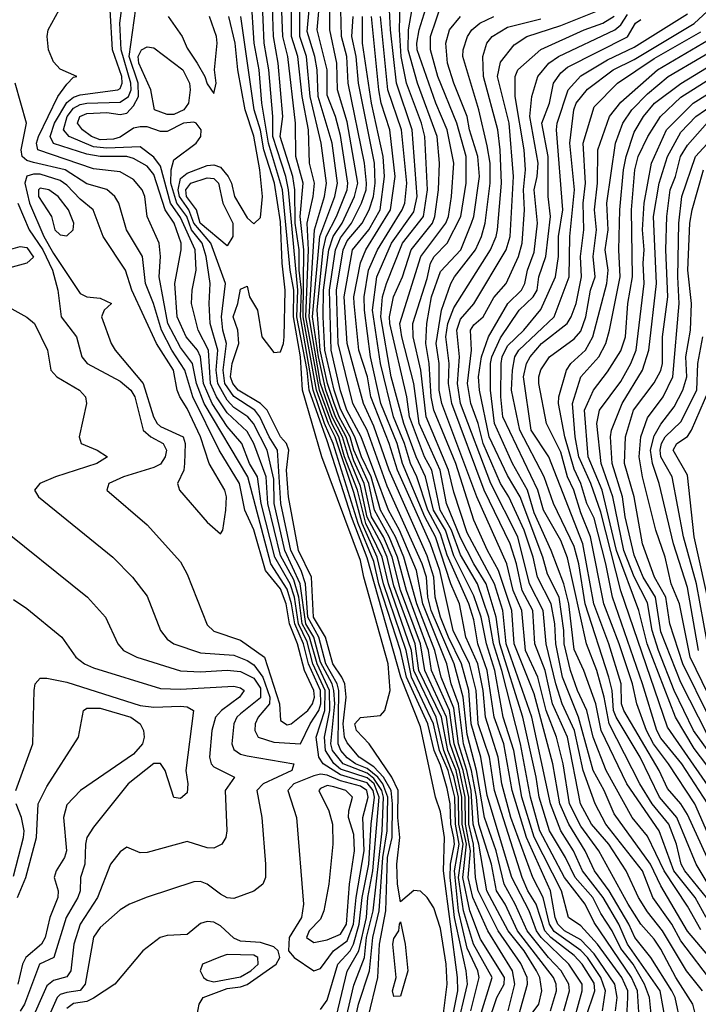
# Model space of a CAD drawing. Header units: metres. Extents: x -51132 to -49532, y -231222 to -229437.
# Tile 127 of 256: x -50719 to -50668, y -230732 to -230659. Entities that reach past the tile are written whole.
import ezdxf

# ---------------------------------------------------------------- set-up
doc = ezdxf.new("R2010")
doc.units = ezdxf.units.M
for name, color, linetype in [('CONTOUR_HALF', 8, 'Continuous'), ('CONTOUR_INDEX', 1, 'Continuous'), ('CONTOUR_INTER', 3, 'Continuous')]:
    doc.layers.add(name, color=color, linetype=linetype)

msp = doc.modelspace()

# ---------------------------------------------------------------- linework, layer by layer
at = {"layer": 'CONTOUR_HALF'}
for points, elevation in [([(-50673.97, -230732.759), (-50673.86, -230731.759), (-50674.032, -230730.759), (-50675.58, -230728.475), (-50676.58, -230727.445), (-50677.792, -230726.759), (-50678.286, -230726.259), (-50678.493, -230725.759), (-50678.839, -230723.759), (-50680.655, -230719.759), (-50681.728, -230716.259), (-50682.338, -230712.759), (-50683.061, -230710.759), (-50683.586, -230707.259), (-50684.279, -230705.259), (-50684.58, -230703.462), (-50684.972, -230702.259), (-50686.58, -230698.618), (-50687.08, -230697.016), (-50688.03, -230695.259), (-50688.854, -230692.759), (-50689.346, -230691.759), (-50689.779, -230690.259), (-50690.601, -230688.259), (-50691.594, -230684.259), (-50692.172, -230680.259), (-50691.859, -230677.759), (-50690.752, -230675.259), (-50689.08, -230672.893), (-50688.828, -230671.759), (-50689.2, -230666.759), (-50690.389, -230663.259), (-50690.832, -230659.259), (-50690.973, -230656.259)], 23.5), ([(-50687.08, -230734.756), (-50686.581, -230730.759), (-50686.672, -230729.259), (-50687.08, -230726.582), (-50687.58, -230725.041), (-50688.08, -230724.266), (-50688.58, -230723.78), (-50689.08, -230723.739), (-50690.08, -230724.595), (-50690.311, -230723.259), (-50690.369, -230721.759), (-50690.141, -230719.759), (-50690.278, -230718.259), (-50690.255, -230716.259), (-50690.739, -230715.259), (-50692.445, -230712.759), (-50693.372, -230711.759), (-50693.513, -230711.259), (-50693.08, -230710.774), (-50691.58, -230710.619), (-50691.248, -230710.259), (-50690.864, -230708.759), (-50691.012, -230706.759), (-50692.839, -230700.259), (-50693.08, -230699.008), (-50695.983, -230691.259), (-50697.42, -230686.259), (-50697.571, -230683.759), (-50698.109, -230680.759), (-50698.078, -230678.759), (-50698.351, -230677.259), (-50698.927, -230671.259), (-50699.98, -230667.759), (-50700.486, -230664.759), (-50700.681, -230662.259), (-50701.057, -230660.259), (-50701.263, -230656.759)], 16.5), ([(-50685.887, -230734.259), (-50685.065, -230730.759), (-50685.176, -230729.759), (-50686.038, -230725.759), (-50686.363, -230722.759), (-50686.348, -230721.759), (-50686.04, -230720.259), (-50686.08, -230719.804), (-50686.323, -230718.759), (-50686.373, -230717.259), (-50686.58, -230716.091), (-50687.08, -230714.356), (-50687.556, -230713.259), (-50688.042, -230711.259), (-50689.629, -230707.759), (-50690.078, -230705.759), (-50691.717, -230700.759), (-50692.08, -230699.1), (-50693.253, -230696.259), (-50695.127, -230690.259), (-50695.775, -230688.759), (-50696.623, -230686.259), (-50697.588, -230680.759), (-50697.508, -230678.759), (-50697.683, -230677.259), (-50697.679, -230675.759), (-50697.97, -230673.759), (-50698, -230671.259), (-50698.146, -230670.259), (-50699.104, -230667.259), (-50698.903, -230665.759), (-50699.243, -230661.759), (-50699.607, -230659.759), (-50699.712, -230656.759)], 17.5), ([(-50681.563, -230734.759), (-50679.719, -230732.259), (-50679.506, -230731.259), (-50679.643, -230730.259), (-50679.907, -230729.759), (-50680.828, -230728.259), (-50682.03, -230726.759), (-50683.612, -230723.759), (-50684.225, -230720.259), (-50684.648, -230718.759), (-50684.788, -230716.259), (-50685.107, -230714.759), (-50685.739, -230712.759), (-50686.08, -230710.073), (-50687.038, -230707.759), (-50687.505, -230705.759), (-50688.854, -230702.259), (-50689.845, -230698.759), (-50690.468, -230697.259), (-50691.577, -230695.259), (-50692.295, -230692.759), (-50693.002, -230691.259), (-50693.503, -230689.759), (-50694.58, -230687.688), (-50695.062, -230686.259), (-50695.743, -230683.259), (-50695.892, -230680.759), (-50695.851, -230678.759), (-50695.455, -230675.759), (-50695.123, -230674.759), (-50694.456, -230673.759), (-50693.531, -230671.759), (-50693.29, -230670.759), (-50694.08, -230666.157), (-50694.794, -230663.759), (-50694.868, -230661.759), (-50695.376, -230659.259), (-50695.383, -230656.759)], 20.5), ([(-50695.031, -230733.759), (-50694.08, -230729.784), (-50693.205, -230728.259), (-50692.632, -230725.759), (-50692.534, -230724.259), (-50692.155, -230722.259), (-50691.682, -230716.759), (-50692.069, -230715.759), (-50692.58, -230715.295), (-50694.58, -230714.639), (-50695.08, -230714.236), (-50695.708, -230713.259), (-50695.779, -230712.259), (-50695.383, -230710.259), (-50695.395, -230708.759), (-50696.338, -230706.759), (-50696.898, -230704.759), (-50697.465, -230703.759), (-50697.709, -230701.759), (-50698.08, -230700.457), (-50699.08, -230698.656), (-50700.026, -230694.759), (-50700.153, -230692.759), (-50701.072, -230690.259), (-50701.58, -230689.359), (-50703.08, -230687.957), (-50703.87, -230686.759), (-50704.313, -230685.759), (-50704.477, -230683.259), (-50705.256, -230681.759), (-50705.746, -230679.759), (-50705.707, -230678.759), (-50705.402, -230677.259), (-50705.462, -230675.759), (-50706.58, -230673.314), (-50707.314, -230672.259), (-50708.08, -230669.491), (-50708.58, -230668.812), (-50709.58, -230668.042), (-50712.08, -230668.137), (-50713.08, -230668.036), (-50714.903, -230667.259), (-50715.349, -230666.759), (-50715.051, -230665.759), (-50714.58, -230665.146), (-50714.08, -230664.863), (-50713.58, -230664.772), (-50711.08, -230664.698), (-50710.46, -230664.259), (-50710.275, -230663.759), (-50710.291, -230663.259), (-50711.004, -230660.759), (-50711.111, -230658.759), (-50710.913, -230657.259)], 14.5), ([(-50684.134, -230733.259), (-50683.22, -230730.259), (-50684.617, -230727.759), (-50685.363, -230725.259), (-50685.737, -230722.759), (-50685.395, -230720.259), (-50685.709, -230718.759), (-50685.745, -230716.759), (-50686.08, -230715.193), (-50686.839, -230713.259), (-50687.412, -230710.759), (-50689.087, -230707.259), (-50689.266, -230705.759), (-50690.996, -230700.759), (-50691.456, -230698.759), (-50692.673, -230696.259), (-50693.303, -230693.759), (-50694.273, -230691.259), (-50694.71, -230689.759), (-50695.237, -230688.759), (-50696.153, -230686.259), (-50697.171, -230680.759), (-50696.97, -230675.759), (-50697.076, -230673.759), (-50696.619, -230671.759), (-50696.527, -230670.759), (-50696.896, -230669.259), (-50696.991, -230666.759), (-50697.452, -230664.259), (-50697.782, -230661.259), (-50698.242, -230659.759), (-50698.261, -230657.259)], 18.5), ([(-50672.194, -230733.259), (-50672.326, -230731.259), (-50672.772, -230730.259), (-50675.58, -230726.144), (-50676.259, -230724.759), (-50677.807, -230722.759), (-50679.634, -230719.259), (-50680.353, -230716.759), (-50681.104, -230712.759), (-50682.489, -230707.259), (-50683.124, -230705.259), (-50683.478, -230703.259), (-50684.318, -230700.759), (-50685.58, -230698.583), (-50686.262, -230696.759), (-50687.114, -230695.259), (-50687.735, -230692.259), (-50688.281, -230691.259), (-50689.415, -230688.259), (-50689.619, -230686.759), (-50690.892, -230681.259), (-50690.921, -230680.759), (-50690.601, -230679.259), (-50689.932, -230677.759), (-50689.294, -230675.759), (-50687.691, -230673.759), (-50687.504, -230673.259), (-50687.231, -230671.259), (-50687.152, -230669.259), (-50687.333, -230667.259), (-50688.812, -230663.259), (-50689.519, -230660.759), (-50689.492, -230659.259), (-50689.139, -230657.259)], 24.5), ([(-50670.18, -230733.759), (-50670.633, -230731.259), (-50673.067, -230727.759), (-50673.723, -230726.259), (-50674.906, -230724.259), (-50676.449, -230722.259), (-50677.111, -230720.759), (-50678.079, -230719.259), (-50678.851, -230717.259), (-50680.256, -230710.759), (-50682.159, -230705.259), (-50682.428, -230702.759), (-50683.042, -230700.759), (-50685.08, -230696.943), (-50686.08, -230693.905), (-50686.482, -230692.259), (-50688.174, -230688.259), (-50688.558, -230684.759), (-50689.125, -230682.259), (-50689.159, -230681.259), (-50688.08, -230677.907), (-50687.829, -230676.759), (-50687.568, -230676.259), (-50686.58, -230675.253), (-50685.573, -230673.259), (-50685.173, -230670.759), (-50685.171, -230668.759), (-50685.873, -230666.259), (-50687.29, -230662.759), (-50687.835, -230660.759), (-50687.827, -230659.759), (-50686.976, -230657.259)], 25.5), ([(-50666.598, -230730.759), (-50669.08, -230727.507), (-50669.766, -230726.259), (-50671.176, -230724.259), (-50671.955, -230722.259), (-50674.69, -230718.759), (-50675.493, -230717.259), (-50676.407, -230714.759), (-50677.045, -230711.759), (-50677.974, -230709.759), (-50678.437, -230708.259), (-50679.176, -230705.259), (-50679.394, -230702.759), (-50680.427, -230700.759), (-50681.301, -230697.259), (-50683.327, -230693.259), (-50685.59, -230687.259), (-50685.803, -230685.759), (-50685.676, -230683.759), (-50685.866, -230681.759), (-50685.58, -230680.931), (-50684.58, -230679.795), (-50682.177, -230675.759), (-50681.876, -230674.759), (-50681.628, -230670.259), (-50681.953, -230666.259), (-50682.807, -230662.759), (-50682.58, -230661.702), (-50681.58, -230660.393), (-50680.612, -230659.759), (-50678.08, -230658.936), (-50674.58, -230657.549)], 27.5), ([(-50721.759, -230678.759), (-50718.08, -230680.801), (-50717.5, -230681.259), (-50716.527, -230683.259), (-50716.274, -230684.759), (-50715.835, -230685.259), (-50714.149, -230686.259), (-50713.691, -230686.759), (-50713.613, -230687.259), (-50714.155, -230689.759), (-50714.014, -230690.259), (-50712.805, -230690.759), (-50712.042, -230691.259), (-50712.848, -230691.759), (-50715.938, -230692.759), (-50717.11, -230693.259), (-50717.508, -230693.759), (-50717.217, -230694.259), (-50711.638, -230698.759), (-50710.172, -230700.259), (-50709.08, -230701.686), (-50708.074, -230704.259), (-50707.58, -230704.916), (-50707.069, -230705.259), (-50705.08, -230705.937), (-50702.58, -230706.104), (-50701.58, -230706.508), (-50701.08, -230706.847), (-50700.412, -230707.759), (-50699.877, -230709.259), (-50699.894, -230709.759), (-50700.749, -230710.759), (-50700.978, -230711.259), (-50701.009, -230711.759), (-50700.76, -230712.259), (-50699.58, -230712.62), (-50697.58, -230712.756), (-50696.859, -230711.259), (-50696.196, -230710.259), (-50696.06, -230709.759), (-50696.072, -230708.759), (-50696.975, -230706.759), (-50697.365, -230705.259), (-50698.015, -230703.759), (-50698.257, -230702.259), (-50698.58, -230701.173), (-50699.789, -230699.259), (-50701.528, -230692.759), (-50704.803, -230687.259), (-50705.382, -230685.759), (-50705.671, -230684.259), (-50706.58, -230683.064), (-50707.512, -230681.259), (-50708.161, -230677.759), (-50708.07, -230676.259), (-50708.156, -230675.259), (-50709.074, -230673.259), (-50709.241, -230671.759), (-50709.448, -230671.259), (-50710.08, -230670.474), (-50711.08, -230669.897), (-50713.08, -230669.687), (-50717.258, -230668.259), (-50717.351, -230667.759), (-50717.201, -230667.259), (-50715.76, -230664.259), (-50715.08, -230663.329), (-50714.58, -230662.817), (-50714.35, -230662.759), (-50715.58, -230662.223), (-50716.08, -230661.672), (-50716.457, -230660.759), (-50716.552, -230659.759), (-50716.475, -230659.259), (-50715.667, -230657.759)], 13.5), ([(-50694.082, -230736.259), (-50693.242, -230732.259), (-50692.418, -230729.759), (-50692.147, -230727.259), (-50691.687, -230725.259), (-50691.415, -230721.259), (-50691.086, -230719.259), (-50691.046, -230716.759), (-50691.41, -230715.759), (-50691.778, -230715.259), (-50692.58, -230714.596), (-50693.454, -230714.259), (-50694.08, -230713.807), (-50694.56, -230713.259), (-50694.768, -230712.759), (-50694.704, -230708.759), (-50694.822, -230708.259), (-50695.677, -230706.759), (-50696.198, -230704.759), (-50697.024, -230703.259), (-50697.202, -230700.759), (-50697.539, -230699.759), (-50698.301, -230698.259), (-50699.042, -230694.759), (-50699.308, -230690.759), (-50699.931, -230689.759), (-50700.613, -230688.259), (-50700.988, -230687.759), (-50702.58, -230686.728), (-50703.242, -230685.759), (-50703.376, -230684.759), (-50703.135, -230682.759), (-50703.404, -230681.759), (-50703.489, -230680.759), (-50703.189, -230678.259), (-50704.302, -230675.259), (-50705.572, -230673.759), (-50705.94, -230672.759), (-50706.644, -230671.759), (-50706.745, -230671.259), (-50706.58, -230670.41), (-50706.08, -230670.003), (-50704.58, -230669.437), (-50704.08, -230669.383), (-50703.58, -230669.565), (-50702.988, -230670.259), (-50702.741, -230670.759), (-50702.512, -230671.759), (-50701.58, -230673.341), (-50701.08, -230673.798), (-50700.58, -230673.329), (-50700.425, -230671.759), (-50700.626, -230669.759), (-50701.08, -230667.228), (-50701.735, -230665.259), (-50702.283, -230662.259), (-50702.481, -230660.259), (-50702.948, -230658.259)], 15.5), ([(-50682.009, -230732.759), (-50681.51, -230730.759), (-50681.7, -230729.759), (-50683.55, -230726.759), (-50684.669, -230724.259), (-50685.024, -230722.759), (-50684.849, -230720.759), (-50685.219, -230718.759), (-50685.23, -230716.759), (-50685.654, -230714.759), (-50686.361, -230712.759), (-50686.648, -230710.759), (-50688.269, -230707.259), (-50688.583, -230705.259), (-50690.08, -230701.233), (-50690.717, -230698.759), (-50691.365, -230697.259), (-50692.246, -230695.759), (-50692.812, -230693.259), (-50693.58, -230691.559), (-50694.16, -230689.759), (-50694.959, -230688.259), (-50695.676, -230686.259), (-50696.239, -230683.759), (-50696.675, -230680.759), (-50696.138, -230674.759), (-50695.011, -230671.759), (-50694.803, -230670.759), (-50695.212, -230667.759), (-50696.263, -230664.259), (-50696.334, -230662.259), (-50696.502, -230661.259), (-50697.08, -230659.402), (-50696.928, -230657.759)], 19.5), ([(-50677.841, -230732.759), (-50677.418, -230731.259), (-50677.47, -230730.759), (-50678.038, -230729.759), (-50678.996, -230728.759), (-50680.593, -230726.759), (-50681.49, -230724.759), (-50682.32, -230723.259), (-50682.926, -230720.759), (-50683.79, -230718.259), (-50684.386, -230714.759), (-50685.08, -230712.045), (-50685.397, -230709.259), (-50686.068, -230706.759), (-50687.787, -230702.759), (-50688.049, -230701.759), (-50688.131, -230700.259), (-50688.461, -230699.259), (-50691.08, -230693.456), (-50692.595, -230689.259), (-50693.65, -230687.259), (-50694.745, -230682.759), (-50694.874, -230678.759), (-50694.371, -230675.759), (-50694.08, -230675.073), (-50692.97, -230673.759), (-50692.427, -230672.759), (-50692.111, -230671.759), (-50691.992, -230670.759), (-50692.037, -230669.259), (-50693.232, -230663.259), (-50693.414, -230661.259), (-50693.732, -230659.759), (-50693.633, -230658.259)], 21.5), ([(-50676.187, -230733.259), (-50675.531, -230731.259), (-50675.58, -230730.686), (-50676.481, -230729.259), (-50677.08, -230728.613), (-50678.813, -230727.259), (-50679.273, -230726.759), (-50679.915, -230724.759), (-50680.548, -230723.759), (-50680.971, -230722.759), (-50683.05, -230716.259), (-50683.427, -230713.759), (-50684.254, -230711.259), (-50684.416, -230708.759), (-50684.909, -230706.759), (-50686.143, -230704.259), (-50687.138, -230699.759), (-50687.839, -230697.759), (-50690.303, -230692.259), (-50690.937, -230690.259), (-50692.318, -230686.759), (-50692.569, -230685.259), (-50693.199, -230683.259), (-50693.565, -230679.759), (-50693.59, -230679.259), (-50693.08, -230676.723), (-50692.681, -230675.759), (-50690.824, -230672.759), (-50690.495, -230670.259), (-50690.885, -230666.759), (-50691.532, -230664.759), (-50691.715, -230663.759), (-50692.257, -230658.259)], 22.5), ([(-50667.922, -230733.259), (-50668.192, -230732.259), (-50669.465, -230730.259), (-50670.58, -230728.144), (-50671.08, -230727.373), (-50672.08, -230726.262), (-50673.037, -230724.759), (-50675.212, -230720.759), (-50676.58, -230718.931), (-50677.42, -230717.259), (-50677.898, -230714.259), (-50678.402, -230712.259), (-50679.163, -230710.259), (-50679.805, -230707.759), (-50680.719, -230705.759), (-50681, -230702.759), (-50681.647, -230701.259), (-50682.13, -230699.259), (-50684.366, -230694.259), (-50686.977, -230687.259), (-50687.178, -230686.259), (-50687.185, -230684.259), (-50687.425, -230682.759), (-50687.024, -230680.259), (-50686.307, -230678.259), (-50686.042, -230677.759), (-50684.47, -230675.759), (-50684.007, -230674.759), (-50683.733, -230673.759), (-50683.359, -230670.759), (-50683.359, -230669.259), (-50683.58, -230667.953), (-50684.208, -230665.259), (-50685.423, -230661.259), (-50685.397, -230660.759), (-50685.066, -230659.759), (-50684.73, -230659.259), (-50684.14, -230658.759), (-50683.08, -230658.269)], 26.5), ([(-50667.58, -230726.691), (-50668.58, -230724.905), (-50670.336, -230722.259), (-50671.58, -230719.676), (-50672.725, -230718.259), (-50674.665, -230714.759), (-50675.65, -230712.259), (-50676.125, -230710.259), (-50676.833, -230708.759), (-50677.337, -230707.259), (-50677.814, -230705.259), (-50677.845, -230704.259), (-50678.207, -230701.759), (-50679.08, -230700.037), (-50679.41, -230698.759), (-50681.118, -230694.259), (-50682.08, -230692.648), (-50683.442, -230689.759), (-50684.158, -230686.259), (-50684.246, -230685.259), (-50684.022, -230683.759), (-50683.497, -230682.259), (-50682.045, -230679.759), (-50681.03, -230678.759), (-50680.774, -230678.259), (-50680.566, -230677.259), (-50680.08, -230675.915), (-50679.817, -230673.759), (-50680.073, -230671.259), (-50679.839, -230670.259), (-50679.778, -230669.259), (-50680.404, -230665.759), (-50680.254, -230664.259), (-50679.799, -230662.759), (-50678.965, -230661.759), (-50678.241, -230661.259), (-50674.037, -230659.259), (-50673.58, -230658.9), (-50673.08, -230658.121)], 28.5), ([(-50667.145, -230724.259), (-50668.781, -230722.259), (-50669.045, -230721.759), (-50669.395, -230720.259), (-50669.987, -230718.759), (-50671.234, -230717.259), (-50672.159, -230715.759), (-50674.444, -230711.259), (-50674.826, -230709.259), (-50675.384, -230707.259), (-50676.14, -230705.259), (-50677.58, -230698.813), (-50678.08, -230697.521), (-50679.372, -230695.259), (-50679.798, -230693.759), (-50682.412, -230688.259), (-50682.565, -230686.759), (-50682.538, -230684.259), (-50682.462, -230683.759), (-50682.08, -230682.943), (-50680.85, -230681.759), (-50679.58, -230680.211), (-50678.462, -230677.759), (-50678.254, -230676.259), (-50678.245, -230674.759), (-50677.913, -230672.759), (-50678.39, -230666.759), (-50678.342, -230666.259), (-50677.518, -230663.759), (-50676.58, -230662.714), (-50674.58, -230661.516), (-50672.58, -230660.563), (-50668.58, -230658.073)], 29.5), ([(-50667.102, -230721.259), (-50668.58, -230718.04), (-50669.08, -230717.244), (-50670.08, -230716.106), (-50670.712, -230714.759), (-50673.361, -230710.259), (-50673.52, -230709.759), (-50673.551, -230708.259), (-50674.471, -230705.259), (-50675.596, -230702.259), (-50676.429, -230697.759), (-50678.972, -230691.259), (-50680.286, -230689.259), (-50680.868, -230685.259), (-50680.656, -230684.259), (-50680.368, -230683.759), (-50679.53, -230682.759), (-50677.605, -230681.259), (-50677.288, -230680.759), (-50676.925, -230679.759), (-50676.525, -230677.759), (-50676.589, -230676.259), (-50676.336, -230674.259), (-50676.404, -230672.259), (-50676.222, -230670.759), (-50676.407, -230667.759), (-50675.58, -230665.038), (-50673.837, -230663.259), (-50671.08, -230661.41), (-50667.58, -230659.412)], 30.5), ([(-50667.051, -230717.259), (-50669.003, -230714.259), (-50670.58, -230712.331), (-50670.883, -230711.759), (-50671.943, -230708.259), (-50674.205, -230701.759), (-50674.705, -230699.259), (-50675.58, -230695.85), (-50676.134, -230694.759), (-50676.574, -230693.259), (-50677.08, -230692.167), (-50677.779, -230689.759), (-50678.253, -230687.259), (-50678.229, -230686.759), (-50677.659, -230684.759), (-50677.317, -230684.259), (-50676.221, -230683.259), (-50675.678, -230682.259), (-50674.621, -230678.259), (-50674.527, -230677.259), (-50674.747, -230675.759), (-50674.537, -230674.259), (-50674.614, -230672.259), (-50673.972, -230667.759), (-50673.418, -230666.259), (-50672.757, -230665.259), (-50671.58, -230664.071), (-50670.017, -230662.759), (-50665.08, -230659.88)], 31.5), ([(-50709.483, -230660.759), (-50709.08, -230660.538), (-50708.58, -230660.612), (-50706.395, -230662.259), (-50705.898, -230663.259), (-50705.84, -230663.759), (-50705.973, -230664.759), (-50706.312, -230665.259), (-50707.08, -230665.603), (-50707.58, -230665.623), (-50708.527, -230665.259), (-50708.783, -230663.759), (-50709.701, -230661.759), (-50709.731, -230661.259), (-50709.483, -230660.759)], 15.5), ([(-50665.307, -230716.759), (-50668.08, -230713.1), (-50669.474, -230710.759), (-50671.598, -230705.259), (-50672.232, -230702.759), (-50673.898, -230698.259), (-50674.968, -230693.759), (-50676.034, -230691.259), (-50676.303, -230687.759), (-50675.622, -230686.259), (-50674.58, -230684.898), (-50673.58, -230683.315), (-50673.226, -230682.259), (-50673.047, -230679.759), (-50672.691, -230677.759), (-50672.767, -230672.759), (-50672.529, -230669.759), (-50672.284, -230668.759), (-50671.55, -230667.259), (-50670.612, -230665.759), (-50669.08, -230664.314), (-50663.58, -230660.844)], 32.5), ([(-50667.08, -230712.086), (-50669.08, -230708.164), (-50670.58, -230704.375), (-50670.972, -230701.759), (-50671.908, -230700.259), (-50672.58, -230698.615), (-50673.242, -230695.759), (-50673.45, -230694.259), (-50674.232, -230691.759), (-50674.362, -230689.759), (-50674.285, -230689.259), (-50673.465, -230687.259), (-50671.943, -230684.759), (-50671.467, -230683.259), (-50670.902, -230678.259), (-50671.127, -230673.259), (-50670.706, -230670.759), (-50670.085, -230668.759), (-50669.08, -230666.942), (-50667.96, -230665.759), (-50666.501, -230664.759)], 33.5), ([(-50666.58, -230709.965), (-50668.378, -230706.259), (-50669.188, -230702.259), (-50669.795, -230700.759), (-50670.255, -230698.759), (-50670.944, -230696.759), (-50671.96, -230692.759), (-50672.192, -230691.259), (-50672.089, -230689.759), (-50671.58, -230688.329), (-50670.408, -230686.759), (-50669.68, -230685.259), (-50669.195, -230679.759), (-50669.312, -230677.759), (-50669.234, -230673.759), (-50668.998, -230671.759), (-50667.977, -230668.759), (-50665.689, -230666.259)], 34.5), ([(-50718.08, -230670.225), (-50718.237, -230670.759), (-50717.876, -230672.259), (-50716.818, -230674.759), (-50716.08, -230676.027), (-50714.08, -230679.012), (-50713.58, -230679.259), (-50712.58, -230679.375), (-50711.742, -230679.759), (-50712.3, -230680.259), (-50712.484, -230680.759), (-50711.771, -230682.759), (-50711.477, -230683.259), (-50709.378, -230685.759), (-50708.591, -230688.259), (-50708.307, -230688.759), (-50708.08, -230688.979), (-50706.377, -230689.759), (-50706.221, -230690.259), (-50706.259, -230691.759), (-50706.329, -230692.259), (-50706.784, -230693.259), (-50706.642, -230693.759), (-50704.58, -230696.138), (-50703.58, -230697.027), (-50703.393, -230696.759), (-50703.168, -230695.259), (-50703.125, -230694.259), (-50703.253, -230693.759), (-50704.419, -230691.759), (-50705.08, -230689.764), (-50706.08, -230687.623), (-50706.63, -230686.759), (-50706.832, -230686.259), (-50707.083, -230684.759), (-50708.368, -230682.759), (-50710.221, -230678.759), (-50710.69, -230677.259), (-50712.362, -230674.759), (-50713.114, -230672.759), (-50714.08, -230671.956), (-50715.08, -230670.896), (-50715.58, -230670.564), (-50717.08, -230670.086), (-50717.58, -230670.071), (-50718.08, -230670.225)], 12.5), ([(-50719.447, -230675.759), (-50718.58, -230675.491), (-50718.08, -230675.582), (-50717.58, -230676.29), (-50718.08, -230676.743), (-50720.58, -230677.426), (-50722.08, -230678.186), (-50722.58, -230677.763), (-50722.757, -230677.259), (-50722.58, -230676.724), (-50721.08, -230676.392), (-50719.447, -230675.759)], 13.5), ([(-50667.081, -230705.259), (-50667.911, -230700.759), (-50668.886, -230697.259), (-50669.732, -230692.759), (-50670.577, -230691.259), (-50670.64, -230690.759), (-50670.537, -230690.259), (-50670.254, -230689.759), (-50669.08, -230688.633), (-50667.882, -230686.259), (-50667.818, -230684.259), (-50667.426, -230682.259)], 35.5), ([(-50719.08, -230701.949), (-50718.08, -230702.625), (-50715.471, -230704.759), (-50714.416, -230706.259), (-50713.775, -230706.759), (-50713.08, -230707.048), (-50708.08, -230708.6), (-50706.58, -230708.652), (-50702.58, -230708.444), (-50702.08, -230708.548), (-50701.796, -230708.759), (-50702.145, -230709.259), (-50703.503, -230710.259), (-50703.949, -230710.759), (-50704.229, -230711.759), (-50704.406, -230713.759), (-50704.284, -230714.259), (-50704.08, -230714.473), (-50702.523, -230715.259), (-50703.227, -230716.259), (-50703.089, -230719.259), (-50703.166, -230719.759), (-50703.48, -230720.259), (-50704.08, -230720.559), (-50704.58, -230720.547), (-50706.08, -230720.067), (-50709.08, -230720.902), (-50709.58, -230720.924), (-50710.58, -230720.485), (-50711.08, -230720.836), (-50711.827, -230721.759), (-50712.799, -230724.259), (-50714.091, -230726.259), (-50714.552, -230727.759), (-50714.797, -230729.759), (-50715.08, -230730.206), (-50716.08, -230730.486), (-50716.58, -230730.89), (-50717.856, -230733.759)], 14.5), ([(-50713.846, -230710.259), (-50713.58, -230710.088), (-50712.58, -230710.079), (-50710.295, -230710.759), (-50709.603, -230711.259), (-50709.34, -230711.759), (-50709.289, -230712.259), (-50709.418, -230712.759), (-50710.08, -230713.521), (-50714.063, -230716.259), (-50715.08, -230717.328), (-50715.334, -230718.259), (-50715.119, -230720.759), (-50715.267, -230721.259), (-50715.891, -230722.259), (-50716.027, -230722.759), (-50715.734, -230723.759), (-50715.755, -230724.259), (-50716.351, -230725.759), (-50716.721, -230727.259), (-50716.995, -230727.759), (-50718.148, -230728.759), (-50718.42, -230729.259), (-50718.755, -230730.759)], 15.5), ([(-50718.785, -230724.259), (-50718.147, -230722.759), (-50717.356, -230719.759), (-50717.241, -230717.259), (-50716.58, -230715.955), (-50714.203, -230712.259), (-50713.846, -230710.259)], 15.5), ([(-50696.58, -230715.137), (-50698.088, -230715.759), (-50698.534, -230716.259), (-50697.872, -230718.259), (-50697.358, -230724.759), (-50697.502, -230725.759), (-50698.438, -230727.259), (-50698.489, -230728.259), (-50698.05, -230728.759), (-50696.58, -230729.768), (-50696.08, -230729.593), (-50695.117, -230728.259), (-50694.08, -230727.517), (-50693.597, -230726.259), (-50693.403, -230724.259), (-50692.799, -230720.759), (-50692.918, -230718.259), (-50692.508, -230716.759), (-50692.616, -230716.259), (-50693.08, -230715.919), (-50694.58, -230715.521), (-50695.58, -230715.088), (-50696.08, -230715.025), (-50696.58, -230715.137)], 13.5), ([(-50705.08, -230726.219), (-50706.08, -230727.023), (-50707.58, -230727.108), (-50708.083, -230727.259), (-50709.397, -230728.259), (-50711.497, -230730.759), (-50713.08, -230731.812), (-50713.58, -230732.058), (-50714.58, -230732.207), (-50715.08, -230732.566)], 13.5), ([(-50705.931, -230736.259), (-50705.166, -230732.259), (-50704.871, -230731.759), (-50703.08, -230731.086), (-50702.08, -230730.966), (-50701.58, -230730.779), (-50699.406, -230729.259), (-50699.127, -230728.759), (-50699.241, -230728.259), (-50699.58, -230727.97), (-50700.58, -230727.623), (-50702.08, -230727.535), (-50702.58, -230727.317), (-50703.58, -230726.392), (-50704.08, -230726.101), (-50704.58, -230726.064), (-50705.08, -230726.219)], 13.5), ([(-50690.148, -230726.259), (-50690.08, -230726.077), (-50689.742, -230727.759), (-50689.532, -230729.759), (-50690.08, -230731.646), (-50690.58, -230731.674), (-50690.694, -230731.259), (-50690.4, -230730.259), (-50690.664, -230727.759), (-50690.58, -230727.339), (-50690.213, -230726.759), (-50690.148, -230726.259)], 16.5)]:
    msp.add_lwpolyline(points, dxfattribs=dict(at, elevation=elevation))
at = {"layer": 'CONTOUR_INDEX'}
for points, elevation in [([(-50666.723, -230723.759), (-50667.94, -230721.759), (-50669.368, -230718.259), (-50670.684, -230716.759), (-50672.134, -230713.759), (-50673.935, -230710.759), (-50674.121, -230710.259), (-50674.228, -230708.759), (-50674.468, -230707.759), (-50676.254, -230702.259), (-50676.721, -230699.259), (-50677.08, -230697.972), (-50678.632, -230694.759), (-50679.332, -230692.759), (-50681.151, -230689.259), (-50681.762, -230686.259), (-50681.704, -230684.759), (-50681.52, -230683.759), (-50681.222, -230683.259), (-50678.567, -230680.759), (-50677.448, -230677.759), (-50677.385, -230674.759), (-50677.044, -230671.259), (-50677.388, -230667.759), (-50677.085, -230665.259), (-50676.911, -230664.759), (-50676.08, -230663.71), (-50674.144, -230662.259), (-50672.58, -230661.482), (-50668.08, -230658.791), (-50664.814, -230655.759)], 30), ([(-50694.74, -230735.759), (-50693.58, -230730.841), (-50692.788, -230728.759), (-50692.622, -230727.259), (-50692.14, -230725.259), (-50691.46, -230719.259), (-50691.362, -230716.759), (-50691.487, -230716.259), (-50692.08, -230715.34), (-50692.58, -230714.959), (-50694.37, -230714.259), (-50695.186, -230713.259), (-50695.299, -230712.759), (-50695.007, -230709.759), (-50695.078, -230708.759), (-50695.212, -230708.259), (-50696.08, -230706.643), (-50696.569, -230704.759), (-50697.188, -230703.759), (-50697.6, -230700.759), (-50698.764, -230698.259), (-50699.547, -230694.759), (-50699.58, -230692.932), (-50700.069, -230690.759), (-50701.092, -230688.759), (-50701.517, -230688.259), (-50702.58, -230687.548), (-50703.08, -230687.012), (-50703.783, -230685.759), (-50703.906, -230684.759), (-50703.784, -230683.259), (-50704.341, -230681.259), (-50704.424, -230679.759), (-50704.336, -230678.259), (-50704.658, -230676.259), (-50704.941, -230675.259), (-50705.75, -230674.259), (-50706.107, -230673.259), (-50706.846, -230672.259), (-50707.286, -230670.759), (-50707.259, -230669.759), (-50707.08, -230669.006), (-50705.407, -230667.759), (-50705.039, -230667.259), (-50705.024, -230666.759), (-50705.394, -230666.259), (-50705.58, -230666.182), (-50706.333, -230666.259), (-50707.58, -230666.877), (-50708.08, -230666.896), (-50709.08, -230666.526), (-50709.58, -230666.528), (-50710.08, -230666.634), (-50711.08, -230667.306), (-50711.58, -230667.465), (-50712.58, -230667.514), (-50713.235, -230667.259), (-50713.918, -230666.759), (-50714.295, -230666.259), (-50714.106, -230665.759), (-50713.58, -230665.545), (-50712.08, -230665.451), (-50711.08, -230665.613), (-50710.58, -230665.503), (-50710.08, -230664.953), (-50709.727, -230664.259), (-50709.753, -230663.259), (-50710.415, -230661.259), (-50709.799, -230656.759)], 15), ([(-50681.263, -230733.259), (-50680.571, -230730.759), (-50680.598, -230730.259), (-50681.08, -230729.213), (-50682.766, -230726.759), (-50684.272, -230723.759), (-50684.464, -230722.759), (-50684.604, -230720.259), (-50684.953, -230718.759), (-50684.975, -230716.759), (-50685.382, -230714.759), (-50686.066, -230712.759), (-50686.423, -230710.259), (-50687.767, -230707.259), (-50687.991, -230705.759), (-50689.628, -230701.259), (-50690.308, -230698.759), (-50690.939, -230697.259), (-50692.044, -230695.259), (-50692.467, -230693.259), (-50693.577, -230690.759), (-50693.851, -230689.759), (-50694.681, -230688.259), (-50695.08, -230687.192), (-50695.55, -230685.759), (-50696.094, -230683.259), (-50696.34, -230680.259), (-50695.889, -230675.759), (-50695.659, -230674.759), (-50694.87, -230673.259), (-50694.088, -230671.259), (-50694.028, -230670.759), (-50694.58, -230667.196), (-50694.957, -230665.759), (-50695.58, -230664.169), (-50695.588, -230662.259), (-50696.334, -230659.259), (-50696.098, -230656.759)], 20), ([(-50671.274, -230733.259), (-50671.43, -230731.759), (-50671.795, -230730.759), (-50672.65, -230729.259), (-50673.58, -230728.09), (-50674.214, -230726.759), (-50675.08, -230725.452), (-50675.668, -230724.259), (-50676.991, -230722.759), (-50677.712, -230721.259), (-50678.93, -230719.259), (-50679.701, -230716.759), (-50679.908, -230715.259), (-50680.911, -230710.759), (-50682.654, -230705.259), (-50682.923, -230703.259), (-50683.667, -230700.759), (-50684.602, -230699.259), (-50685.58, -230697.331), (-50686.645, -230694.759), (-50687.117, -230692.259), (-50688.694, -230688.759), (-50689.087, -230685.759), (-50689.991, -230682.259), (-50690.14, -230681.259), (-50688.556, -230676.259), (-50686.681, -230673.759), (-50686.495, -230673.259), (-50686.276, -230671.759), (-50686.094, -230669.259), (-50686.584, -230666.759), (-50687.436, -230664.759), (-50688.829, -230660.759), (-50688.864, -230660.259), (-50688.692, -230659.259), (-50688.052, -230657.259)], 25), ([(-50707.485, -230658.259), (-50706.433, -230659.759), (-50706.08, -230660.64), (-50705.319, -230661.759), (-50704.736, -230662.759), (-50704.58, -230663.303), (-50704.08, -230664.044), (-50703.907, -230663.259), (-50704.025, -230662.259), (-50703.821, -230660.259), (-50703.864, -230659.759), (-50704.402, -230658.259)], 15), ([(-50667.747, -230705.759), (-50668.58, -230701.04), (-50669.627, -230697.759), (-50670.71, -230693.259), (-50671.205, -230691.759), (-50671.342, -230690.759), (-50671.08, -230689.689), (-50670.58, -230688.815), (-50669.58, -230687.515), (-50668.931, -230686.259), (-50668.627, -230685.259), (-50668.695, -230683.759), (-50668.358, -230681.759), (-50668.29, -230679.759), (-50668.565, -230677.259), (-50668.412, -230673.759), (-50668.239, -230672.759), (-50667.384, -230669.759)], 35), ([(-50718.907, -230716.259), (-50717.625, -230712.759), (-50717.536, -230708.759), (-50717.47, -230708.259), (-50717.08, -230707.844), (-50716.58, -230707.825), (-50715.08, -230708.143), (-50709.58, -230709.884), (-50708.58, -230710.014), (-50706.58, -230709.932), (-50706.08, -230709.989), (-50705.602, -230710.259), (-50706.168, -230714.759), (-50706.032, -230715.759), (-50706.08, -230716.433), (-50706.58, -230716.838), (-50707.08, -230716.76), (-50707.713, -230714.759), (-50708.08, -230714.218), (-50708.58, -230714.236), (-50710.48, -230715.759), (-50713.08, -230718.986), (-50713.577, -230719.759), (-50713.685, -230720.259), (-50713.727, -230721.759), (-50714.065, -230722.759), (-50714.099, -230723.759), (-50714.261, -230724.259), (-50715.139, -230725.759), (-50716.054, -230728.759), (-50717.141, -230729.259), (-50718.26, -230732.259), (-50718.58, -230732.775)], 15), ([(-50719.08, -230722.67), (-50718.325, -230719.759), (-50718.296, -230719.259), (-50718.477, -230718.259), (-50718.888, -230717.259)], 15)]:
    msp.add_lwpolyline(points, dxfattribs=dict(at, elevation=elevation))
at = {"layer": 'CONTOUR_INTER'}
for points, elevation in [([(-50686.58, -230735.245), (-50685.798, -230731.259), (-50685.821, -230730.259), (-50686.873, -230722.259), (-50686.783, -230719.759), (-50687.08, -230717.837), (-50687.475, -230716.759), (-50688.58, -230711.477), (-50690.054, -230707.759), (-50692.58, -230698.829), (-50693.762, -230695.759), (-50695.58, -230690.057), (-50696.935, -230686.259), (-50697.086, -230684.759), (-50697.841, -230680.759), (-50697.781, -230678.759), (-50698.473, -230671.259), (-50698.677, -230670.259), (-50699.64, -230667.259), (-50699.64, -230665.759), (-50699.955, -230662.259), (-50700.303, -230660.259), (-50700.441, -230656.759)], 17), ([(-50678.837, -230732.759), (-50678.386, -230731.259), (-50678.417, -230730.759), (-50678.628, -230730.259), (-50681.314, -230726.759), (-50682.247, -230724.759), (-50682.889, -230723.759), (-50683.275, -230721.759), (-50684.224, -230718.759), (-50684.403, -230716.759), (-50684.776, -230714.759), (-50685.368, -230712.759), (-50685.743, -230709.759), (-50686.277, -230708.259), (-50686.624, -230706.759), (-50688.419, -230702.259), (-50688.887, -230699.759), (-50690.161, -230696.759), (-50690.989, -230695.259), (-50693.023, -230689.759), (-50694.104, -230687.759), (-50694.58, -230686.306), (-50695.283, -230683.259), (-50695.4, -230678.759), (-50694.946, -230675.759), (-50694.58, -230674.843), (-50693.766, -230673.759), (-50693.011, -230672.259), (-50692.666, -230671.259), (-50692.621, -230670.759), (-50692.781, -230669.259), (-50694.014, -230663.259), (-50694.104, -230661.259), (-50694.498, -230659.759), (-50694.576, -230656.759)], 21), ([(-50684.811, -230732.759), (-50684.194, -230730.259), (-50684.29, -230729.759), (-50685.08, -230728.06), (-50685.745, -230725.259), (-50686.03, -230722.259), (-50685.68, -230720.259), (-50685.972, -230718.759), (-50686.026, -230716.759), (-50686.514, -230714.759), (-50687.168, -230713.259), (-50687.614, -230711.259), (-50689.257, -230707.759), (-50689.668, -230705.759), (-50691.352, -230700.759), (-50691.822, -230698.759), (-50692.954, -230696.259), (-50693.58, -230693.93), (-50694.99, -230689.759), (-50695.488, -230688.759), (-50696.383, -230686.259), (-50697.379, -230680.759), (-50697.322, -230675.759), (-50697.599, -230673.259), (-50697.389, -230670.759), (-50697.932, -230668.759), (-50697.957, -230666.259), (-50698.53, -230661.259), (-50698.904, -230659.759), (-50699.006, -230657.259)], 18), ([(-50673.125, -230733.259), (-50673.044, -230731.759), (-50673.057, -230731.259), (-50673.498, -230730.259), (-50675.33, -230727.759), (-50676.58, -230726.381), (-50677.498, -230725.759), (-50678.028, -230723.759), (-50680.08, -230719.733), (-50680.983, -230716.759), (-50681.594, -230713.259), (-50682.4, -230710.759), (-50683.008, -230707.259), (-50683.648, -230705.259), (-50684.032, -230703.259), (-50684.58, -230701.677), (-50686.08, -230698.667), (-50686.724, -230696.759), (-50687.605, -230695.259), (-50688.217, -230692.759), (-50688.92, -230691.259), (-50689.835, -230688.759), (-50690.774, -230685.259), (-50691.553, -230680.759), (-50691.422, -230679.259), (-50691.137, -230678.259), (-50689.941, -230675.259), (-50688.372, -230673.259), (-50688.058, -230671.259), (-50688.26, -230667.259), (-50688.51, -230666.259), (-50689.625, -230663.259), (-50690.024, -230661.259), (-50690.171, -230659.259), (-50690.113, -230657.259)], 24), ([(-50696.08, -230732.656), (-50695.58, -230731.952), (-50694.769, -230729.259), (-50693.863, -230728.259), (-50693.595, -230727.759), (-50693.172, -230726.259), (-50692.956, -230724.259), (-50692.462, -230721.759), (-50692.289, -230718.759), (-50692.023, -230716.759), (-50692.143, -230716.259), (-50692.58, -230715.676), (-50694.58, -230715.082), (-50695.868, -230714.259), (-50696.205, -230713.759), (-50696.413, -230712.259), (-50695.748, -230710.259), (-50695.725, -230708.759), (-50696.643, -230706.759), (-50697.08, -230705.108), (-50697.74, -230703.759), (-50698.022, -230701.759), (-50698.356, -230700.759), (-50699.49, -230698.759), (-50700.518, -230694.759), (-50700.811, -230692.759), (-50701.4, -230691.759), (-50701.973, -230690.259), (-50703.08, -230688.988), (-50704.203, -230687.259), (-50704.842, -230685.759), (-50705.08, -230683.755), (-50705.304, -230683.259), (-50706.135, -230682.259), (-50706.814, -230680.759), (-50707.002, -230678.259), (-50706.509, -230675.759), (-50706.52, -230675.259), (-50707.046, -230673.759), (-50707.721, -230672.759), (-50708.58, -230670.112), (-50709.08, -230669.491), (-50710.08, -230668.895), (-50710.58, -230668.761), (-50712.58, -230668.751), (-50713.58, -230668.581), (-50716.08, -230667.778), (-50716.346, -230667.259), (-50715.999, -230666.259), (-50715.08, -230664.711), (-50714.58, -230664.312), (-50714.08, -230664.128), (-50711.27, -230663.759), (-50711.08, -230663.66), (-50710.936, -230663.259), (-50710.971, -230662.759), (-50711.659, -230660.759), (-50711.844, -230657.759)], 14), ([(-50692.506, -230733.259), (-50691.775, -230730.259), (-50691.653, -230727.759), (-50691.173, -230725.259), (-50691.058, -230721.259), (-50690.706, -230719.759), (-50690.679, -230717.259), (-50690.788, -230716.259), (-50691.355, -230715.259), (-50692.08, -230714.477), (-50693.179, -230713.759), (-50694.08, -230712.687), (-50694.291, -230712.259), (-50694.373, -230711.259), (-50694.164, -230709.259), (-50694.267, -230708.259), (-50694.469, -230707.759), (-50695.159, -230706.759), (-50695.71, -230704.759), (-50696.597, -230703.259), (-50696.743, -230700.259), (-50697.736, -230698.259), (-50698.467, -230694.259), (-50698.627, -230692.259), (-50698.448, -230690.759), (-50698.637, -230690.259), (-50699.08, -230689.752), (-50700.087, -230687.759), (-50700.574, -230687.259), (-50702.239, -230686.259), (-50702.649, -230685.759), (-50702.813, -230685.259), (-50702.695, -230684.259), (-50702.207, -230682.759), (-50702.286, -230681.759), (-50702.629, -230680.759), (-50702.279, -230679.759), (-50702.08, -230678.683), (-50701.58, -230678.465), (-50701.395, -230679.259), (-50700.8, -230680.259), (-50700.481, -230682.259), (-50699.58, -230683.451), (-50699.08, -230683.397), (-50698.841, -230682.759), (-50698.804, -230682.259), (-50698.72, -230678.759), (-50698.946, -230676.759), (-50699.08, -230673.662), (-50699.536, -230670.759), (-50700.319, -230668.259), (-50700.58, -230666.793), (-50701.045, -230665.259), (-50702.041, -230658.259)], 16), ([(-50683.534, -230733.759), (-50682.863, -230731.759), (-50682.328, -230730.759), (-50682.299, -230730.259), (-50684.08, -230727.392), (-50684.897, -230725.259), (-50685.41, -230722.759), (-50685.138, -230720.259), (-50685.458, -230718.759), (-50685.478, -230716.759), (-50685.921, -230714.759), (-50686.531, -230713.259), (-50687.024, -230710.759), (-50688.702, -230707.259), (-50688.997, -230705.259), (-50690.58, -230700.917), (-50691.094, -230698.759), (-50691.498, -230697.759), (-50692.58, -230695.779), (-50693.08, -230693.455), (-50693.987, -230691.259), (-50694.433, -230689.759), (-50695.21, -230688.259), (-50696.079, -230685.759), (-50696.934, -230680.759), (-50696.534, -230674.259), (-50695.787, -230671.759), (-50695.633, -230670.759), (-50696.039, -230667.759), (-50696.853, -230664.259), (-50697.118, -230661.259), (-50697.633, -230659.759), (-50697.617, -230657.759)], 19), ([(-50677.025, -230733.259), (-50676.485, -230731.259), (-50676.479, -230730.759), (-50677.474, -230729.259), (-50679.555, -230727.259), (-50679.903, -230726.759), (-50680.443, -230725.259), (-50681.732, -230722.759), (-50683.58, -230716.616), (-50684.07, -230713.759), (-50684.779, -230711.259), (-50684.965, -230708.759), (-50685.503, -230706.759), (-50686.494, -230704.759), (-50687.081, -230703.259), (-50687.485, -230701.759), (-50687.58, -230700.259), (-50688.08, -230698.668), (-50690.934, -230692.259), (-50692.08, -230688.963), (-50692.865, -230687.259), (-50694.081, -230682.759), (-50694.296, -230679.259), (-50693.69, -230675.759), (-50692.461, -230674.259), (-50691.619, -230672.759), (-50691.291, -230670.259), (-50691.379, -230668.759), (-50692.251, -230664.759), (-50692.929, -230660.259), (-50692.927, -230658.259)], 22), ([(-50674.952, -230732.759), (-50674.716, -230731.259), (-50675.075, -230730.259), (-50676.08, -230728.754), (-50676.58, -230728.242), (-50678.58, -230726.814), (-50678.924, -230726.259), (-50679.387, -230724.259), (-50680.163, -230722.759), (-50681.818, -230718.259), (-50682.501, -230715.759), (-50682.756, -230713.759), (-50683.718, -230710.759), (-50683.884, -230708.759), (-50684.3, -230706.759), (-50685.197, -230704.759), (-50685.652, -230702.259), (-50686.314, -230700.759), (-50687.472, -230697.259), (-50688.254, -230695.759), (-50689.945, -230691.759), (-50690.34, -230690.259), (-50691.552, -230687.259), (-50692.342, -230683.759), (-50692.788, -230680.259), (-50692.812, -230679.259), (-50692.473, -230677.259), (-50691.802, -230675.759), (-50689.958, -230672.759), (-50689.77, -230672.259), (-50689.608, -230670.759), (-50690.017, -230666.759), (-50691.036, -230663.759), (-50691.579, -230658.259)], 23), ([(-50669.079, -230733.759), (-50669.51, -230731.759), (-50669.745, -230731.259), (-50671.318, -230728.759), (-50672.536, -230727.259), (-50672.988, -230726.259), (-50674.46, -230723.759), (-50675.557, -230722.259), (-50676.236, -230720.759), (-50677.47, -230718.759), (-50678.147, -230717.259), (-50678.682, -230714.259), (-50680.08, -230709.012), (-50681.559, -230705.259), (-50681.731, -230702.759), (-50682.74, -230699.759), (-50683.574, -230698.259), (-50684.58, -230695.993), (-50685.946, -230691.759), (-50687.58, -230687.751), (-50687.795, -230686.759), (-50687.926, -230684.259), (-50688.175, -230682.759), (-50688.11, -230681.259), (-50687.751, -230679.259), (-50687.08, -230677.372), (-50685.57, -230675.759), (-50684.753, -230673.759), (-50684.579, -230673.259), (-50684.171, -230670.259), (-50684.296, -230668.759), (-50684.922, -230666.759), (-50685.08, -230665.753), (-50686.094, -230663.259), (-50686.564, -230661.759), (-50686.691, -230660.259), (-50686.416, -230659.259), (-50685.581, -230658.259)], 26), ([(-50667.445, -230731.259), (-50668.651, -230729.759), (-50670.447, -230726.759), (-50671.58, -230725.345), (-50672.252, -230724.259), (-50673.177, -230722.259), (-50674.485, -230720.259), (-50675.785, -230718.759), (-50676.601, -230717.259), (-50677.571, -230712.259), (-50678.688, -230709.759), (-50679.242, -230707.259), (-50680.024, -230705.259), (-50680.177, -230702.759), (-50680.976, -230701.259), (-50681.402, -230699.259), (-50681.875, -230697.759), (-50683.819, -230693.759), (-50686.248, -230687.259), (-50686.49, -230685.759), (-50686.449, -230684.259), (-50686.678, -230682.259), (-50686.527, -230681.259), (-50686.08, -230680.1), (-50683.347, -230675.759), (-50682.905, -230674.759), (-50682.825, -230674.259), (-50682.518, -230670.759), (-50682.621, -230668.259), (-50682.78, -230666.759), (-50683.869, -230662.759), (-50683.928, -230661.259), (-50683.62, -230660.259), (-50683.214, -230659.759), (-50682.08, -230659.078), (-50679.58, -230658.454)], 27), ([(-50666.905, -230728.759), (-50668.58, -230726.793), (-50670.58, -230723.395), (-50671.341, -230721.759), (-50674.08, -230718.008), (-50674.819, -230716.259), (-50675.641, -230714.759), (-50676.74, -230710.759), (-50677.949, -230707.759), (-50678.452, -230705.259), (-50678.517, -230703.759), (-50678.784, -230702.259), (-50679.825, -230700.259), (-50680.157, -230698.759), (-50680.812, -230696.759), (-50681.974, -230694.259), (-50682.581, -230693.259), (-50683.883, -230690.259), (-50684.265, -230688.759), (-50684.823, -230687.259), (-50685.064, -230685.759), (-50684.754, -230683.259), (-50684.843, -230681.759), (-50684.58, -230681.368), (-50683.887, -230680.759), (-50683.08, -230679.32), (-50682.168, -230678.259), (-50681.237, -230676.259), (-50680.958, -230675.259), (-50680.799, -230672.759), (-50680.873, -230671.259), (-50680.717, -230669.759), (-50680.826, -230668.259), (-50681.498, -230664.259), (-50681.499, -230662.759), (-50681.298, -230662.259), (-50679.58, -230660.737), (-50676.315, -230659.259), (-50674.936, -230658.759), (-50674.08, -230658.244)], 28), ([(-50667.178, -230725.759), (-50667.999, -230724.259), (-50669.593, -230722.259), (-50670.714, -230719.259), (-50673.128, -230715.759), (-50675.038, -230711.759), (-50675.456, -230709.759), (-50676.35, -230707.259), (-50677.08, -230705.687), (-50677.46, -230702.259), (-50677.854, -230700.759), (-50678.794, -230698.259), (-50680.08, -230695.457), (-50680.565, -230693.759), (-50681.699, -230691.759), (-50683.036, -230688.759), (-50683.333, -230686.259), (-50683.342, -230684.259), (-50683.248, -230683.759), (-50682.58, -230682.351), (-50681.193, -230680.259), (-50680.133, -230679.259), (-50679.849, -230678.759), (-50679.709, -230677.759), (-50679.192, -230676.259), (-50678.834, -230673.259), (-50679.018, -230671.759), (-50679.022, -230668.759), (-50679.495, -230666.259), (-50678.924, -230664.759), (-50678.621, -230663.259), (-50678.08, -230662.488), (-50677.58, -230662.075), (-50673.08, -230659.783), (-50672.475, -230658.759), (-50672.08, -230658.494)], 29), ([(-50666.714, -230720.259), (-50668.027, -230717.259), (-50669.994, -230714.259), (-50671.127, -230712.759), (-50671.658, -230711.759), (-50672.383, -230709.759), (-50672.713, -230708.259), (-50673.693, -230705.259), (-50674.855, -230702.259), (-50675.852, -230697.259), (-50676.58, -230695.451), (-50677.089, -230693.759), (-50677.583, -230692.759), (-50678.08, -230690.907), (-50679.14, -230688.759), (-50679.73, -230685.759), (-50679.71, -230685.259), (-50679.58, -230684.743), (-50678.921, -230683.759), (-50677.08, -230682.419), (-50676.58, -230681.829), (-50676.207, -230680.759), (-50675.84, -230678.759), (-50675.509, -230677.759), (-50675.646, -230676.259), (-50675.396, -230674.259), (-50675.561, -230672.759), (-50675.322, -230670.759), (-50675.311, -230668.259), (-50674.426, -230665.759), (-50673.58, -230664.687), (-50670.816, -230662.259), (-50665.724, -230659.259)], 31), ([(-50665.736, -230717.759), (-50670.08, -230711.5), (-50673.58, -230701.287), (-50675.08, -230695.41), (-50675.816, -230693.259), (-50676.725, -230691.259), (-50677.009, -230689.759), (-50677.185, -230687.259), (-50676.564, -230685.259), (-50675.223, -230683.759), (-50674.702, -230682.759), (-50674.437, -230681.759), (-50673.629, -230677.759), (-50673.735, -230675.759), (-50673.658, -230672.759), (-50673.366, -230669.759), (-50673.18, -230668.759), (-50672.58, -230666.94), (-50671.869, -230665.759), (-50671.049, -230664.759), (-50669.08, -230663.283), (-50664.08, -230660.237)], 32), ([(-50718.754, -230672.259), (-50717.92, -230674.259), (-50716.88, -230675.759), (-50716.154, -230677.259), (-50715.752, -230678.759), (-50715.509, -230680.759), (-50714.368, -230682.259), (-50713.974, -230683.759), (-50713.573, -230684.259), (-50711.08, -230685.575), (-50710.279, -230686.259), (-50709.984, -230686.759), (-50709.377, -230689.259), (-50708.788, -230689.759), (-50707.875, -230690.259), (-50707.626, -230690.759), (-50707.724, -230691.259), (-50708.08, -230691.803), (-50708.58, -230692.063), (-50710.837, -230692.759), (-50711.932, -230693.259), (-50712.082, -230693.759), (-50709.08, -230696.344), (-50706.58, -230699.121), (-50706.08, -230700.041), (-50704.58, -230703.833), (-50704.08, -230704.309), (-50702.08, -230704.999), (-50700.282, -230706.259), (-50699.149, -230709.759), (-50699.08, -230711.008), (-50698.58, -230711.341), (-50698.271, -230711.259), (-50697.033, -230710.259), (-50696.668, -230709.759), (-50696.541, -230709.259), (-50696.58, -230708.746), (-50697.284, -230707.259), (-50697.802, -230705.259), (-50698.406, -230703.759), (-50698.648, -230702.259), (-50699.08, -230701.146), (-50700.191, -230699.759), (-50701.08, -230696.725), (-50701.76, -230695.259), (-50702.159, -230693.259), (-50703.674, -230690.759), (-50705.654, -230686.759), (-50706.243, -230684.759), (-50707.224, -230683.259), (-50708.004, -230681.759), (-50708.584, -230679.759), (-50709.189, -230678.259), (-50709.425, -230676.259), (-50710.622, -230674.259), (-50711.194, -230672.259), (-50711.485, -230671.759), (-50712.08, -230671.233), (-50713.58, -230670.807), (-50715.216, -230669.759), (-50717.58, -230669.209), (-50718.08, -230669.045), (-50718.445, -230668.759), (-50718.502, -230668.259), (-50718.101, -230666.259), (-50718.963, -230663.259)], 13), ([(-50666.58, -230713.902), (-50668.122, -230711.759), (-50669.57, -230708.759), (-50670.759, -230705.759), (-50671.238, -230704.259), (-50671.58, -230702.186), (-50672.58, -230700.233), (-50673.361, -230698.259), (-50674.182, -230694.259), (-50675.056, -230691.759), (-50675.374, -230688.759), (-50675.172, -230687.759), (-50673.58, -230685.602), (-50672.826, -230684.259), (-50672.436, -230683.259), (-50671.836, -230678.259), (-50671.907, -230676.759), (-50671.819, -230675.759), (-50671.944, -230674.259), (-50671.825, -230672.259), (-50671.284, -230669.259), (-50670.146, -230666.759), (-50668.152, -230664.759), (-50667.08, -230664.082)], 33), ([(-50666.951, -230710.759), (-50668.94, -230706.759), (-50669.892, -230703.759), (-50670.206, -230701.759), (-50671.062, -230700.259), (-50671.946, -230697.759), (-50672.587, -230694.259), (-50673.311, -230691.759), (-50673.223, -230689.759), (-50672.625, -230687.759), (-50671.08, -230685.709), (-50670.58, -230684.778), (-50670.459, -230684.259), (-50670.442, -230682.259), (-50670.066, -230679.259), (-50670.201, -230675.759), (-50670.132, -230673.259), (-50669.886, -230671.259), (-50669.471, -230670.259), (-50669.102, -230668.759), (-50668.58, -230667.9), (-50667.08, -230666.206)], 34), ([(-50705.804, -230670.759), (-50704.58, -230670.347), (-50704.08, -230670.397), (-50703.72, -230670.759), (-50703.389, -230672.259), (-50702.655, -230673.759), (-50702.66, -230674.759), (-50703.08, -230675.461), (-50705.103, -230673.759), (-50705.382, -230672.759), (-50706.127, -230671.759), (-50706.181, -230671.259), (-50705.804, -230670.759)], 16), ([(-50717.08, -230671.139), (-50717.204, -230671.259), (-50717.221, -230671.759), (-50716.224, -230673.259), (-50715.995, -230674.259), (-50715.58, -230674.631), (-50715.08, -230674.706), (-50714.611, -230674.259), (-50714.56, -230673.759), (-50714.963, -230672.759), (-50715.726, -230671.759), (-50716.431, -230671.259), (-50717.08, -230671.139)], 12), ([(-50666.869, -230702.759), (-50668.077, -230697.259), (-50668.58, -230692.627), (-50669.652, -230690.759), (-50669.371, -230690.259), (-50668.58, -230689.726), (-50668.281, -230689.259), (-50666.977, -230686.259)], 36), ([(-50720.58, -230696.133), (-50713.547, -230701.759), (-50712.181, -230703.259), (-50711.263, -230705.259), (-50710.844, -230705.759), (-50709.837, -230706.259), (-50706.58, -230707.28), (-50705.08, -230707.369), (-50703.08, -230707.224), (-50702.08, -230707.322), (-50701.08, -230707.834), (-50700.58, -230708.57), (-50700.58, -230709.308), (-50702.08, -230710.495), (-50702.346, -230710.759), (-50702.569, -230711.259), (-50702.711, -230712.759), (-50702.58, -230713.185), (-50702.08, -230713.521), (-50701.58, -230713.65), (-50698.076, -230714.259), (-50698.235, -230714.759), (-50700.388, -230715.759), (-50700.839, -230716.259), (-50700.487, -230718.259), (-50700.203, -230721.759), (-50700.212, -230722.759), (-50700.396, -230723.259), (-50701.08, -230723.789), (-50702.58, -230724.348), (-50703.08, -230724.288), (-50703.58, -230724.02), (-50704.58, -230723.268), (-50705.08, -230723.074), (-50705.58, -230723.101), (-50709.08, -230724.238), (-50710.387, -230724.759), (-50711.08, -230725.181), (-50712.58, -230726.52), (-50713.08, -230727.231), (-50713.701, -230730.759), (-50714.08, -230731.241), (-50715.08, -230731.374), (-50715.58, -230731.525), (-50715.816, -230731.759), (-50717.08, -230734.617)], 14), ([(-50696.08, -230716.11), (-50696.215, -230716.259), (-50695.454, -230717.759), (-50695.175, -230718.759), (-50695.144, -230720.259), (-50695.459, -230723.259), (-50695.832, -230725.259), (-50696.08, -230725.893), (-50696.938, -230726.759), (-50697.137, -230727.259), (-50696.58, -230727.645), (-50695.58, -230727.43), (-50694.58, -230726.999), (-50694.125, -230726.259), (-50693.908, -230723.259), (-50693.542, -230720.759), (-50693.58, -230719.54), (-50693.983, -230718.259), (-50693.968, -230717.759), (-50693.682, -230716.759), (-50694.17, -230716.259), (-50695.08, -230715.98), (-50695.58, -230715.869), (-50696.08, -230716.11)], 13), ([(-50703.58, -230728.703), (-50704.91, -230729.259), (-50705.104, -230729.759), (-50704.854, -230730.259), (-50704.58, -230730.45), (-50704.08, -230730.591), (-50702.08, -230730.208), (-50701.293, -230729.759), (-50700.751, -230729.259), (-50700.771, -230728.759), (-50701.08, -230728.59), (-50703.08, -230728.531), (-50703.58, -230728.703)], 13)]:
    msp.add_lwpolyline(points, dxfattribs=dict(at, elevation=elevation))

doc.saveas('drawing.dxf')
